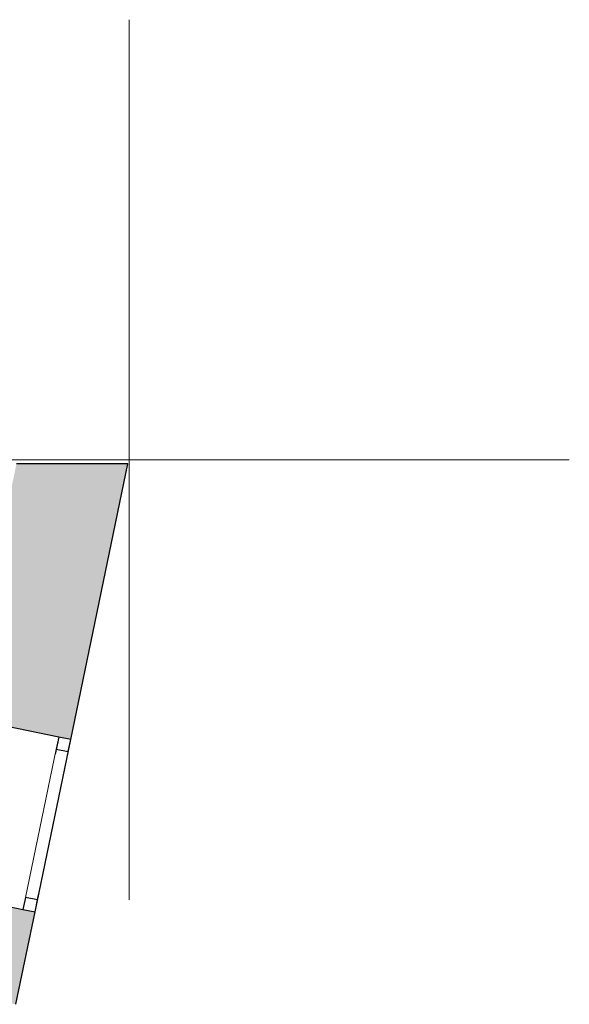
# Model space of a CAD drawing. Header units: metres. Extents: x -1 to 430, y -6 to 34.
# Tile 20 of 20: x 427 to 430, y 25 to 31. Entities that reach past the tile are written whole.
import ezdxf

# ---------------------------------------------------------------- set-up
doc = ezdxf.new("R2010")
doc.units = ezdxf.units.M
doc.linetypes.add('CONTINUA', pattern=[0])
doc.linetypes.add('PUNKT', pattern=[6.35, 0, -6.35])
doc.layers.add('3D P2 MURS', color=7, linetype='CONTINUA', lineweight=25)
doc.layers.add('P2 ESCALES 2D', color=7, linetype='CONTINUA', lineweight=25)

msp = doc.modelspace()

# ---------------------------------------------------------------- hatches: boundary and pattern name
at = {"layer": '3D P2 MURS', "linetype": 'CONTINUA', "lineweight": 18, "true_color": 0xa0a0a0, "transparency": 33554687}
for points in [[(426.8463, 28.2279), (426.5479, 26.7878), (427.155, 26.662), (427.4795, 28.2278)], [(426.9521, 25.6828), (426.345, 25.8086), (426.2362, 25.284), (426.8433, 25.1582)]]:
    msp.add_hatch(color=253, dxfattribs=at).paths.add_polyline_path(points)

# ---------------------------------------------------------------- linework, layer by layer
at = {"layer": '3D P2 MURS', "color": 7, "linetype": 'CONTINUA', "lineweight": 25, "transparency": 33554687}
for p, q in [((427.4795, 28.2278), (426.8463, 28.2279)), ((427.155, 26.662), (427.4795, 28.2278)), ((427.0864, 26.6762), (426.5479, 26.7878)), ((426.9521, 25.6828), (427.155, 26.662)), ((427.155, 26.662), (427.0864, 26.6762)), ((426.345, 25.8086), (426.8835, 25.697)), ((426.8433, 25.1582), (426.9521, 25.6828)), ((426.8835, 25.697), (426.9521, 25.6828))]:
    msp.add_line(p, q, dxfattribs=at)
at = {"layer": '3D P2 MURS', "color": 7, "linetype": 'PUNKT', "lineweight": 25, "transparency": 33554687}
for p, q in [((427.0864, 26.6762), (426.8835, 25.697)), ((426.9521, 25.6828), (427.155, 26.662)), ((427.155, 26.662), (427.0864, 26.6762)), ((426.8835, 25.697), (426.9521, 25.6828))]:
    msp.add_line(p, q, dxfattribs=at)
at = {"layer": '3D P2 MURS', "color": 7, "linetype": 'CONTINUA', "lineweight": 25, "transparency": 33554687}
for points in [[(427.1408, 26.5935), (427.155, 26.662), (427.0864, 26.6762), (427.0722, 26.6077), (427.1408, 26.5935)], [(426.9521, 25.6828), (426.9663, 25.7513), (426.8977, 25.7656), (426.8835, 25.697), (426.9521, 25.6828)]]:
    msp.add_lwpolyline(points, close=True, dxfattribs=at)
at = {"layer": '3D P2 MURS', "color": 40, "linetype": 'CONTINUA', "lineweight": 18, "transparency": 33554687}
msp.add_lwpolyline([(426.9663, 25.7513), (427.1408, 26.5935), (427.0722, 26.6077), (426.8977, 25.7656), (426.9663, 25.7513)], close=True, dxfattribs=at)
at = {"layer": 'P2 ESCALES 2D', "color": 52, "linetype": 'CONTINUA', "lineweight": 13, "transparency": 33554687}
for p, q in [((427.4864, 30.7517), (427.4864, 25.7517)), ((424.9864, 28.2517), (429.9864, 28.2517))]:
    msp.add_line(p, q, dxfattribs=at)

doc.saveas('drawing.dxf')
